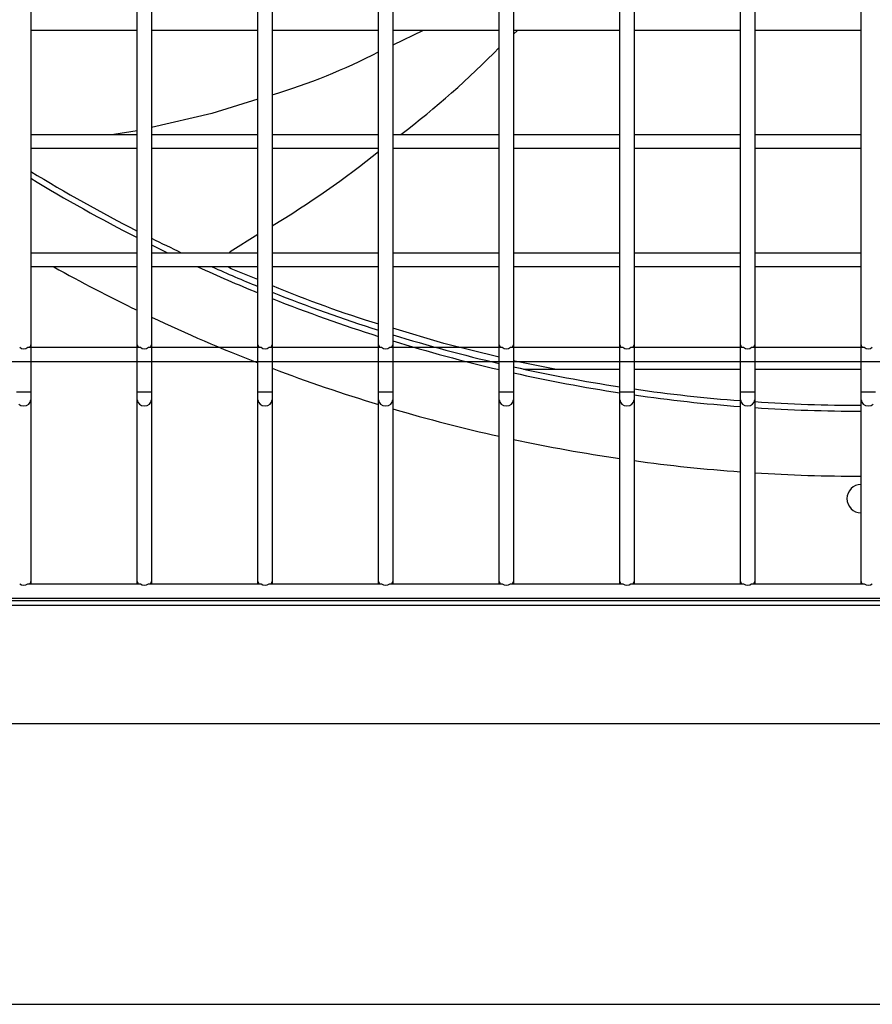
# Model space of a CAD drawing. Header units: millimetres. Extents: x 4 to 3534, y 14 to 98.
# Tile 32 of 161: x 17.5 to 17.68, y 58.142 to 58.35. Entities that reach past the tile are written whole.
import ezdxf

# ---------------------------------------------------------------- set-up
doc = ezdxf.new("R2010")
doc.units = ezdxf.units.MM
doc.header["$MEASUREMENT"] = 0
doc.layers.add('ARQ - EQUIPO CONDENSADORA', color=2, linetype='Continuous')
doc.layers.add('ARQ-DETALHES', color=7, linetype='Continuous')

msp = doc.modelspace()

# ---------------------------------------------------------------- linework, layer by layer
at = {"layer": 'ARQ - EQUIPO CONDENSADORA', "color": 7, "linetype": 'Continuous'}
for p, q in [((17.50210317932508, 58.37443013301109), (17.50210317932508, 58.34943013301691)), ((17.52460317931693, 58.3494295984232), (17.52460317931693, 58.37442959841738)), ((17.527603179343, 58.37443013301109), (17.527603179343, 58.34943013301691)), ((17.55010317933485, 58.3494295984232), (17.55010317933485, 58.37442959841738)), ((17.55310317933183, 58.37443013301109), (17.55310317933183, 58.34943013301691)), ((17.57560317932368, 58.3494295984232), (17.57560317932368, 58.37442959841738)), ((17.57860317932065, 58.37443013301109), (17.57860317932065, 58.34943013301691)), ((17.60110317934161, 58.3494295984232), (17.60110317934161, 58.37442959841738)), ((17.60410317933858, 58.37443013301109), (17.60410317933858, 58.34943013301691)), ((17.62660317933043, 58.3494295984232), (17.62660317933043, 58.37442959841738)), ((17.6296031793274, 58.37443013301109), (17.6296031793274, 58.34943013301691)), ((17.65210317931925, 58.3494295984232), (17.65210317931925, 58.37442959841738)), ((17.65510317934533, 58.37443013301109), (17.65510317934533, 58.34943013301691)), ((17.67760317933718, 58.3494295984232), (17.67760317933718, 58.37442959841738)), ((17.50210317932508, 58.34943013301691), (17.50210317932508, 58.32443013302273)), ((17.52460317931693, 58.32442959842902), (17.52460317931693, 58.3494295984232)), ((17.527603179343, 58.34943013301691), (17.527603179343, 58.32443013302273)), ((17.55010317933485, 58.32442959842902), (17.55010317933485, 58.3494295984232)), ((17.55310317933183, 58.34943013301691), (17.55310317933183, 58.32443013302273)), ((17.57560317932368, 58.32442959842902), (17.57560317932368, 58.3494295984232)), ((17.57860317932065, 58.34943013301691), (17.57860317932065, 58.32443013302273)), ((17.60110317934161, 58.32442959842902), (17.60110317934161, 58.3494295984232)), ((17.60410317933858, 58.34943013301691), (17.60410317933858, 58.32443013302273)), ((17.62660317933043, 58.32442959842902), (17.62660317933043, 58.3494295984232)), ((17.6296031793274, 58.34943013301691), (17.6296031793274, 58.32443013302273)), ((17.65210317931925, 58.32442959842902), (17.65210317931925, 58.3494295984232)), ((17.65510317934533, 58.34943013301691), (17.65510317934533, 58.32443013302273)), ((17.67760317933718, 58.32442959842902), (17.67760317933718, 58.3494295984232)), ((17.52460317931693, 58.34793013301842), (17.50210317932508, 58.34793013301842)), ((17.55010317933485, 58.34793013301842), (17.527603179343, 58.34793013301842)), ((17.57560317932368, 58.34793013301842), (17.55310317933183, 58.34793013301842)), ((17.60110317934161, 58.34793013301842), (17.57860317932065, 58.34793013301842)), ((17.58502718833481, 58.34793013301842), (17.57860317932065, 58.3448279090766)), ((17.62660317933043, 58.34793013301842), (17.60410317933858, 58.34793013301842)), ((17.60496627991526, 58.34793013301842), (17.60410317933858, 58.34711390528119)), ((17.65210317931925, 58.34793013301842), (17.6296031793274, 58.34793013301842)), ((17.67760317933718, 58.34793013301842), (17.65510317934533, 58.34793013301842)), ((17.55010317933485, 58.33336038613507), (17.54036780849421, 58.3303374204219)), ((17.54036780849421, 58.3303374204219), (17.527603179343, 58.32738963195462)), ((17.52460317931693, 58.32671884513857), (17.51968067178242, 58.32593013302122)), ((17.50210317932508, 58.32593013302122), (17.52460317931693, 58.32593013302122)), ((17.527603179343, 58.32593013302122), (17.55010317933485, 58.32593013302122)), ((17.55310317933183, 58.32593013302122), (17.57560317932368, 58.32593013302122)), ((17.57860317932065, 58.32593013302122), (17.60110317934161, 58.32593013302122)), ((17.60410317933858, 58.32593013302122), (17.62660317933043, 58.32593013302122)), ((17.6296031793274, 58.32593013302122), (17.65210317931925, 58.32593013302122)), ((17.65510317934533, 58.32593013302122), (17.67760317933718, 58.32593013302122)), ((17.50210317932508, 58.32443013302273), (17.50210317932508, 58.299430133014)), ((17.52460317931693, 58.32293013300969), (17.50210317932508, 58.32293013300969)), ((17.52460317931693, 58.29942959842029), (17.52460317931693, 58.32442959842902)), ((17.527603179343, 58.32443013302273), (17.527603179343, 58.299430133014)), ((17.55010317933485, 58.32293013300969), (17.527603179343, 58.32293013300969)), ((17.55010317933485, 58.29942959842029), (17.55010317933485, 58.32442959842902)), ((17.55310317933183, 58.32443013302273), (17.55310317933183, 58.299430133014)), ((17.57560317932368, 58.32293013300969), (17.55310317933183, 58.32293013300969)), ((17.57560317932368, 58.29942959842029), (17.57560317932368, 58.32442959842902)), ((17.57860317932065, 58.32443013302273), (17.57860317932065, 58.299430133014)), ((17.60110317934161, 58.32293013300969), (17.57860317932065, 58.32293013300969)), ((17.60110317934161, 58.29942959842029), (17.60110317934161, 58.32442959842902)), ((17.60410317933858, 58.32443013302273), (17.60410317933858, 58.299430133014)), ((17.62660317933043, 58.32293013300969), (17.60410317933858, 58.32293013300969)), ((17.62660317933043, 58.29942959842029), (17.62660317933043, 58.32442959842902)), ((17.6296031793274, 58.32443013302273), (17.6296031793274, 58.299430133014)), ((17.65210317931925, 58.32293013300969), (17.6296031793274, 58.32293013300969)), ((17.65210317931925, 58.29942959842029), (17.65210317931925, 58.32442959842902)), ((17.65510317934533, 58.32443013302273), (17.65510317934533, 58.299430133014)), ((17.67760317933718, 58.32293013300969), (17.65510317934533, 58.32293013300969)), ((17.67760317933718, 58.29942959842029), (17.67760317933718, 58.32442959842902)), ((17.55010317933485, 58.30473849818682), (17.54422326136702, 58.30109702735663)), ((17.50210317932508, 58.30093013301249), (17.52460317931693, 58.30093013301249)), ((17.527603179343, 58.30093013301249), (17.55010317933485, 58.30093013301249)), ((17.54400076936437, 58.30093013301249), (17.54422326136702, 58.30109702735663)), ((17.55310317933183, 58.30093013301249), (17.57560317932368, 58.30093013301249)), ((17.57860317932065, 58.30093013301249), (17.60110317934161, 58.30093013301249)), ((17.60410317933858, 58.30093013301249), (17.62660317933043, 58.30093013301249)), ((17.6296031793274, 58.30093013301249), (17.65210317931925, 58.30093013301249)), ((17.65510317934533, 58.30093013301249), (17.67760317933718, 58.30093013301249)), ((17.50210317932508, 58.299430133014), (17.50210317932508, 58.27148050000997)), ((17.52460317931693, 58.29793013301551), (17.50210317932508, 58.29793013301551)), ((17.52460317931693, 58.27148050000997), (17.52460317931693, 58.29942959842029)), ((17.527603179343, 58.299430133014), (17.527603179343, 58.27148050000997)), ((17.55010317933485, 58.29793013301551), (17.527603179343, 58.29793013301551)), ((17.54388984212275, 58.29788960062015), (17.54385777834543, 58.29793013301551)), ((17.54443853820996, 58.29753576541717), (17.54388984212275, 58.29788960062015)), ((17.55010317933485, 58.29524031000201), (17.54443853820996, 58.29753576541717)), ((17.55010317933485, 58.27148050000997), (17.55010317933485, 58.29942959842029)), ((17.55310317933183, 58.299430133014), (17.55310317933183, 58.27148050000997)), ((17.57560317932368, 58.29793013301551), (17.55310317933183, 58.29793013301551)), ((17.57560317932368, 58.27148050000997), (17.57560317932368, 58.29942959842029)), ((17.57860317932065, 58.299430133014), (17.57860317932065, 58.27148050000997)), ((17.60110317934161, 58.29793013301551), (17.57860317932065, 58.29793013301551)), ((17.60110317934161, 58.27148050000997), (17.60110317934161, 58.29942959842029)), ((17.60410317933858, 58.299430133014), (17.60410317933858, 58.27148050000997)), ((17.62660317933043, 58.29793013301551), (17.60410317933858, 58.29793013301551)), ((17.62660317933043, 58.27148050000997), (17.62660317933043, 58.29942959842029)), ((17.6296031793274, 58.299430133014), (17.6296031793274, 58.27148050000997)), ((17.65210317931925, 58.29793013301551), (17.6296031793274, 58.29793013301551)), ((17.65210317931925, 58.27148050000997), (17.65210317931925, 58.29942959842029)), ((17.65510317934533, 58.299430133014), (17.65510317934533, 58.27148050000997)), ((17.67760317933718, 58.29793013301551), (17.65510317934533, 58.29793013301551)), ((17.67760317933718, 58.27148050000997), (17.67760317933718, 58.29942959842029)), ((17.58936196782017, 58.28176196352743), (17.57860317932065, 58.28497577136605)), ((17.50145263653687, 58.28093013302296), (17.52525372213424, 58.28093013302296)), ((17.50210317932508, 58.28143013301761), (17.50210317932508, 58.28093013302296)), ((17.52460317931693, 58.28093013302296), (17.52460317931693, 58.28143013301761)), ((17.52695263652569, 58.28093013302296), (17.55075372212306, 58.28093013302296)), ((17.527603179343, 58.28143013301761), (17.527603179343, 58.28093013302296)), ((17.55010317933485, 58.28093013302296), (17.55010317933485, 58.28143013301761)), ((17.55245263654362, 58.28093013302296), (17.57625372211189, 58.28093013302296)), ((17.55310317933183, 58.28143013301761), (17.55310317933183, 58.28093013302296)), ((17.57560317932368, 58.28093013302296), (17.57560317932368, 58.28143013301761)), ((17.57795263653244, 58.28093013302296), (17.60175372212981, 58.28093013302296)), ((17.57860317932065, 58.28143013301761), (17.57860317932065, 58.28093013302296)), ((17.60110317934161, 58.27884695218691), (17.58936196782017, 58.28176196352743)), ((17.60110317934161, 58.27884695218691), (17.58936196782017, 58.28176196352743)), ((17.60110317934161, 58.28093013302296), (17.60110317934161, 58.28143013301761)), ((17.60345263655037, 58.28093013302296), (17.62725372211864, 58.28093013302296)), ((17.60410317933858, 58.28143013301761), (17.60410317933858, 58.28093013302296)), ((17.62660317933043, 58.28093013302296), (17.62660317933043, 58.28143013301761)), ((17.6289526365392, 58.28093013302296), (17.65275372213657, 58.28093013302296)), ((17.6296031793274, 58.28143013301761), (17.6296031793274, 58.28093013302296)), ((17.65210317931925, 58.28093013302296), (17.65210317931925, 58.28143013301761)), ((17.65445263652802, 58.28093013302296), (17.67825372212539, 58.28093013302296)), ((17.65510317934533, 58.28143013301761), (17.65510317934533, 58.28093013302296)), ((17.67760317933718, 58.28093013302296), (17.67760317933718, 58.28143013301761)), ((17.3006031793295, 58.27793013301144), (17.98510317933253, 58.27793013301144)), ((17.60441414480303, 58.27802493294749), (17.60410317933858, 58.27810213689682)), ((17.60441414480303, 58.27802493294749), (17.60410317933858, 58.27810213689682)), ((17.612869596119, 58.27633613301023), (17.60441414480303, 58.27802493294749)), ((17.612869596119, 58.27633613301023), (17.60441414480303, 58.27802493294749)), ((17.60626422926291, 58.27633613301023), (17.62660317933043, 58.27633613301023)), ((17.60626422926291, 58.27633613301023), (17.62660317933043, 58.27633613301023)), ((17.6296031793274, 58.27633613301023), (17.65210317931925, 58.27633613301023)), ((17.6296031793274, 58.27633613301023), (17.65210317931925, 58.27633613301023)), ((17.65510317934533, 58.27633613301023), (17.67760317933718, 58.27633613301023)), ((17.65510317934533, 58.27633613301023), (17.67760317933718, 58.27633613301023)), ((17.4991031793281, 58.27148050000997), (17.50060317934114, 58.27148050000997)), ((17.4991031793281, 58.27148050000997), (17.50060317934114, 58.27148050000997)), ((17.50060317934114, 58.27148050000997), (17.50210317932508, 58.27148050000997)), ((17.50060317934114, 58.27148050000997), (17.50210317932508, 58.27148050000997)), ((17.50210317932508, 58.27148050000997), (17.50210317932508, 58.2698031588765)), ((17.50210317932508, 58.27148050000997), (17.50210317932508, 58.2698031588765)), ((17.52460317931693, 58.2698031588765), (17.52460317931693, 58.27148050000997)), ((17.52460317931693, 58.27148050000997), (17.52610317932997, 58.27148050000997)), ((17.52460317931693, 58.2698031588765), (17.52460317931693, 58.27148050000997)), ((17.52460317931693, 58.27148050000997), (17.52610317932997, 58.27148050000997)), ((17.52610317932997, 58.27148050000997), (17.527603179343, 58.27148050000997)), ((17.52610317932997, 58.27148050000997), (17.527603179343, 58.27148050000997)), ((17.527603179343, 58.27148050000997), (17.527603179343, 58.2698031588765)), ((17.527603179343, 58.27148050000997), (17.527603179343, 58.2698031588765)), ((17.55010317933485, 58.2698031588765), (17.55010317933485, 58.27148050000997)), ((17.55010317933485, 58.27148050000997), (17.55160317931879, 58.27148050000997)), ((17.55010317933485, 58.2698031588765), (17.55010317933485, 58.27148050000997)), ((17.55010317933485, 58.27148050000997), (17.55160317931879, 58.27148050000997)), ((17.55160317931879, 58.27148050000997), (17.55310317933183, 58.27148050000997)), ((17.55160317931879, 58.27148050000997), (17.55310317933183, 58.27148050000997)), ((17.55310317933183, 58.27148050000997), (17.55310317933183, 58.2698031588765)), ((17.55310317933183, 58.27148050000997), (17.55310317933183, 58.2698031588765)), ((17.57560317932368, 58.2698031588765), (17.57560317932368, 58.27148050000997)), ((17.57560317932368, 58.27148050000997), (17.57710317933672, 58.27148050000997)), ((17.57560317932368, 58.2698031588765), (17.57560317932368, 58.27148050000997)), ((17.57560317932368, 58.27148050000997), (17.57710317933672, 58.27148050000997)), ((17.57710317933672, 58.27148050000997), (17.57860317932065, 58.27148050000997)), ((17.57710317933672, 58.27148050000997), (17.57860317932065, 58.27148050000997)), ((17.57860317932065, 58.27148050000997), (17.57860317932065, 58.2698031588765)), ((17.57860317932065, 58.27148050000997), (17.57860317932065, 58.2698031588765)), ((17.60110317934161, 58.2698031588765), (17.60110317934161, 58.27148050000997)), ((17.60110317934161, 58.27148050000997), (17.60260317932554, 58.27148050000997)), ((17.60110317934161, 58.2698031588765), (17.60110317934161, 58.27148050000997)), ((17.60110317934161, 58.27148050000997), (17.60260317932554, 58.27148050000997)), ((17.60260317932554, 58.27148050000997), (17.60410317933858, 58.27148050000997)), ((17.60260317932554, 58.27148050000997), (17.60410317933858, 58.27148050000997)), ((17.60410317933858, 58.27148050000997), (17.60410317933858, 58.2698031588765)), ((17.60410317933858, 58.27148050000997), (17.60410317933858, 58.2698031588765)), ((17.62660317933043, 58.2698031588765), (17.62660317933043, 58.27148050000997)), ((17.62660317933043, 58.27148050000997), (17.62810317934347, 58.27148050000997)), ((17.62660317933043, 58.2698031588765), (17.62660317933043, 58.27148050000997)), ((17.62660317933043, 58.27148050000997), (17.62810317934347, 58.27148050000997)), ((17.62810317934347, 58.27148050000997), (17.6296031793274, 58.27148050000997)), ((17.62810317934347, 58.27148050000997), (17.6296031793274, 58.27148050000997)), ((17.6296031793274, 58.27148050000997), (17.6296031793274, 58.2698031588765)), ((17.6296031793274, 58.27148050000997), (17.6296031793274, 58.2698031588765)), ((17.65210317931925, 58.2698031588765), (17.65210317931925, 58.27148050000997)), ((17.65210317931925, 58.27148050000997), (17.65360317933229, 58.27148050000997)), ((17.65210317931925, 58.2698031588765), (17.65210317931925, 58.27148050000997)), ((17.65210317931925, 58.27148050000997), (17.65360317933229, 58.27148050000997)), ((17.65360317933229, 58.27148050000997), (17.65510317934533, 58.27148050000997)), ((17.65360317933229, 58.27148050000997), (17.65510317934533, 58.27148050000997)), ((17.65510317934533, 58.27148050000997), (17.65510317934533, 58.2698031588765)), ((17.65510317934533, 58.27148050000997), (17.65510317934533, 58.2698031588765)), ((17.67760317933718, 58.2698031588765), (17.67760317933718, 58.27148050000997)), ((17.67760317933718, 58.27148050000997), (17.67910317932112, 58.27148050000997)), ((17.67760317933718, 58.2698031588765), (17.67760317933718, 58.27148050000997)), ((17.67760317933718, 58.27148050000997), (17.67910317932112, 58.27148050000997)), ((17.67910317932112, 58.27148050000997), (17.68060317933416, 58.27148050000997)), ((17.67910317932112, 58.27148050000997), (17.68060317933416, 58.27148050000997)), ((17.49954251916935, 58.26891361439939), (17.50002915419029, 58.26864091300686)), ((17.49954251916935, 58.26891361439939), (17.50002915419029, 58.26864091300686)), ((17.50002915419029, 58.26864091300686), (17.50060317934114, 58.26854515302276)), ((17.50002915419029, 58.26864091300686), (17.50060317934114, 58.26854515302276)), ((17.50060317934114, 58.26854515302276), (17.501177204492, 58.26864091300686)), ((17.50060317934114, 58.26854515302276), (17.501177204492, 58.26864091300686)), ((17.501177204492, 58.26864091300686), (17.50166383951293, 58.26891361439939)), ((17.501177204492, 58.26864091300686), (17.50166383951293, 58.26891361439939)), ((17.50166383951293, 58.26891361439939), (17.50198899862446, 58.26932174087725)), ((17.50166383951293, 58.26891361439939), (17.50198899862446, 58.26932174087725)), ((17.50198899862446, 58.26932174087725), (17.50210317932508, 58.2698031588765)), ((17.50198899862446, 58.26932174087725), (17.50210317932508, 58.2698031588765)), ((17.50210317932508, 58.2698031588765), (17.50210317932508, 58.2314301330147)), ((17.50210317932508, 58.2698031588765), (17.50210317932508, 58.2314301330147)), ((17.52460317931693, 58.2314301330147), (17.52460317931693, 58.2698031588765)), ((17.52460317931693, 58.2698031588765), (17.52471736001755, 58.26932174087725)), ((17.52460317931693, 58.2314301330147), (17.52460317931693, 58.2698031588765)), ((17.52460317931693, 58.2698031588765), (17.52471736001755, 58.26932174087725)), ((17.52471736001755, 58.26932174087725), (17.52504251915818, 58.26891361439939)), ((17.52471736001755, 58.26932174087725), (17.52504251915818, 58.26891361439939)), ((17.52504251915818, 58.26891361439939), (17.52552915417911, 58.26864091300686)), ((17.52504251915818, 58.26891361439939), (17.52552915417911, 58.26864091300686)), ((17.52552915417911, 58.26864091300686), (17.52610317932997, 58.26854515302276)), ((17.52552915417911, 58.26864091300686), (17.52610317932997, 58.26854515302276)), ((17.52610317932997, 58.26854515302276), (17.52667720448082, 58.26864091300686)), ((17.52610317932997, 58.26854515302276), (17.52667720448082, 58.26864091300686)), ((17.52667720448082, 58.26864091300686), (17.52716383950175, 58.26891361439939)), ((17.52667720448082, 58.26864091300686), (17.52716383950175, 58.26891361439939)), ((17.52716383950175, 58.26891361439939), (17.52748899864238, 58.26932174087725)), ((17.52716383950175, 58.26891361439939), (17.52748899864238, 58.26932174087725)), ((17.52748899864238, 58.26932174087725), (17.527603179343, 58.2698031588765)), ((17.52748899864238, 58.26932174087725), (17.527603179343, 58.2698031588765)), ((17.527603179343, 58.2698031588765), (17.527603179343, 58.2314301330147)), ((17.527603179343, 58.2698031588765), (17.527603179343, 58.2314301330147)), ((17.55010317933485, 58.2314301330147), (17.55010317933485, 58.2698031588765)), ((17.55010317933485, 58.2698031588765), (17.55021736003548, 58.26932174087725)), ((17.55010317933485, 58.2314301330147), (17.55010317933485, 58.2698031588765)), ((17.55010317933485, 58.2698031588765), (17.55021736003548, 58.26932174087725)), ((17.55021736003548, 58.26932174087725), (17.550542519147, 58.26891361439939)), ((17.55021736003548, 58.26932174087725), (17.550542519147, 58.26891361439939)), ((17.550542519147, 58.26891361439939), (17.55102915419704, 58.26864091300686)), ((17.550542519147, 58.26891361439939), (17.55102915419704, 58.26864091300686)), ((17.55102915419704, 58.26864091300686), (17.55160317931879, 58.26854515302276)), ((17.55102915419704, 58.26864091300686), (17.55160317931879, 58.26854515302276)), ((17.55160317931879, 58.26854515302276), (17.55217720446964, 58.26864091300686)), ((17.55160317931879, 58.26854515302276), (17.55217720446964, 58.26864091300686)), ((17.55217720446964, 58.26864091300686), (17.55266383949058, 58.26891361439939)), ((17.55217720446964, 58.26864091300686), (17.55266383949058, 58.26891361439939)), ((17.55266383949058, 58.26891361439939), (17.55298899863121, 58.26932174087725)), ((17.55266383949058, 58.26891361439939), (17.55298899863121, 58.26932174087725)), ((17.55298899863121, 58.26932174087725), (17.55310317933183, 58.2698031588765)), ((17.55298899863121, 58.26932174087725), (17.55310317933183, 58.2698031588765)), ((17.55310317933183, 58.2698031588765), (17.55310317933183, 58.2314301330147)), ((17.55310317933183, 58.2698031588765), (17.55310317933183, 58.2314301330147)), ((17.57560317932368, 58.2314301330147), (17.57560317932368, 58.2698031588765)), ((17.57560317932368, 58.2698031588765), (17.5757173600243, 58.26932174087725)), ((17.57560317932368, 58.2314301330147), (17.57560317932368, 58.2698031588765)), ((17.57560317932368, 58.2698031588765), (17.5757173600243, 58.26932174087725)), ((17.5757173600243, 58.26932174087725), (17.57604251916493, 58.26891361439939)), ((17.5757173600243, 58.26932174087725), (17.57604251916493, 58.26891361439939)), ((17.57604251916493, 58.26891361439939), (17.57652915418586, 58.26864091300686)), ((17.57604251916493, 58.26891361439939), (17.57652915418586, 58.26864091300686)), ((17.57652915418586, 58.26864091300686), (17.57710317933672, 58.26854515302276)), ((17.57652915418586, 58.26864091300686), (17.57710317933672, 58.26854515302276)), ((17.57710317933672, 58.26854515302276), (17.57767720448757, 58.26864091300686)), ((17.57710317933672, 58.26854515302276), (17.57767720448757, 58.26864091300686)), ((17.57767720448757, 58.26864091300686), (17.57816383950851, 58.26891361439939)), ((17.57767720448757, 58.26864091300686), (17.57816383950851, 58.26891361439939)), ((17.57816383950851, 58.26891361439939), (17.57848899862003, 58.26932174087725)), ((17.57816383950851, 58.26891361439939), (17.57848899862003, 58.26932174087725)), ((17.57848899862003, 58.26932174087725), (17.57860317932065, 58.2698031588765)), ((17.57848899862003, 58.26932174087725), (17.57860317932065, 58.2698031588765)), ((17.57860317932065, 58.2698031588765), (17.57860317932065, 58.2314301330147)), ((17.57860317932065, 58.2698031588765), (17.57860317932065, 58.2314301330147)), ((17.60110317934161, 58.2314301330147), (17.60110317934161, 58.2698031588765)), ((17.60110317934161, 58.2698031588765), (17.60121736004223, 58.26932174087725)), ((17.60110317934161, 58.2314301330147), (17.60110317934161, 58.2698031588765)), ((17.60110317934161, 58.2698031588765), (17.60121736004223, 58.26932174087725)), ((17.60121736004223, 58.26932174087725), (17.60154251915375, 58.26891361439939)), ((17.60121736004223, 58.26932174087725), (17.60154251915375, 58.26891361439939)), ((17.60154251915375, 58.26891361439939), (17.60202915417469, 58.26864091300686)), ((17.60154251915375, 58.26891361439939), (17.60202915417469, 58.26864091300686)), ((17.60202915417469, 58.26864091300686), (17.60260317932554, 58.26854515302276)), ((17.60202915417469, 58.26864091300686), (17.60260317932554, 58.26854515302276)), ((17.60260317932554, 58.26854515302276), (17.6031772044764, 58.26864091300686)), ((17.60260317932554, 58.26854515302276), (17.6031772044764, 58.26864091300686)), ((17.6031772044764, 58.26864091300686), (17.60366383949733, 58.26891361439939)), ((17.6031772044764, 58.26864091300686), (17.60366383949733, 58.26891361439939)), ((17.60366383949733, 58.26891361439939), (17.60398899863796, 58.26932174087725)), ((17.60366383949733, 58.26891361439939), (17.60398899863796, 58.26932174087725)), ((17.60398899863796, 58.26932174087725), (17.60410317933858, 58.2698031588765)), ((17.60398899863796, 58.26932174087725), (17.60410317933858, 58.2698031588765)), ((17.60410317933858, 58.2698031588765), (17.60410317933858, 58.2314301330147)), ((17.60410317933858, 58.2698031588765), (17.60410317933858, 58.2314301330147)), ((17.62660317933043, 58.2314301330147), (17.62660317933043, 58.2698031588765)), ((17.62660317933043, 58.2698031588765), (17.62671736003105, 58.26932174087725)), ((17.62660317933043, 58.2314301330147), (17.62660317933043, 58.2698031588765)), ((17.62660317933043, 58.2698031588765), (17.62671736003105, 58.26932174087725)), ((17.62671736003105, 58.26932174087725), (17.62704251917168, 58.26891361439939)), ((17.62671736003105, 58.26932174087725), (17.62704251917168, 58.26891361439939)), ((17.62704251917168, 58.26891361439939), (17.62752915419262, 58.26864091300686)), ((17.62704251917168, 58.26891361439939), (17.62752915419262, 58.26864091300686)), ((17.62752915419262, 58.26864091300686), (17.62810317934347, 58.26854515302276)), ((17.62752915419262, 58.26864091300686), (17.62810317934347, 58.26854515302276)), ((17.62810317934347, 58.26854515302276), (17.62867720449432, 58.26864091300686)), ((17.62810317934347, 58.26854515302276), (17.62867720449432, 58.26864091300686)), ((17.62867720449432, 58.26864091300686), (17.62916383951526, 58.26891361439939)), ((17.62867720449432, 58.26864091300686), (17.62916383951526, 58.26891361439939)), ((17.62916383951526, 58.26891361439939), (17.62948899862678, 58.26932174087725)), ((17.62916383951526, 58.26891361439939), (17.62948899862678, 58.26932174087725)), ((17.62948899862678, 58.26932174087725), (17.6296031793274, 58.2698031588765)), ((17.62948899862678, 58.26932174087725), (17.6296031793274, 58.2698031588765)), ((17.6296031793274, 58.2698031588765), (17.6296031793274, 58.2314301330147)), ((17.6296031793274, 58.2698031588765), (17.6296031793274, 58.2314301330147)), ((17.65210317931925, 58.2314301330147), (17.65210317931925, 58.2698031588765)), ((17.65210317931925, 58.2698031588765), (17.65221736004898, 58.26932174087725)), ((17.65210317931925, 58.2314301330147), (17.65210317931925, 58.2698031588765)), ((17.65210317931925, 58.2698031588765), (17.65221736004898, 58.26932174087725)), ((17.65221736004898, 58.26932174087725), (17.65254251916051, 58.26891361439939)), ((17.65221736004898, 58.26932174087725), (17.65254251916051, 58.26891361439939)), ((17.65254251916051, 58.26891361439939), (17.65302915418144, 58.26864091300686)), ((17.65254251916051, 58.26891361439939), (17.65302915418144, 58.26864091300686)), ((17.65302915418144, 58.26864091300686), (17.65360317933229, 58.26854515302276)), ((17.65302915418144, 58.26864091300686), (17.65360317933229, 58.26854515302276)), ((17.65360317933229, 58.26854515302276), (17.65417720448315, 58.26864091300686)), ((17.65360317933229, 58.26854515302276), (17.65417720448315, 58.26864091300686)), ((17.65417720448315, 58.26864091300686), (17.65466383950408, 58.26891361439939)), ((17.65417720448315, 58.26864091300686), (17.65466383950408, 58.26891361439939)), ((17.65466383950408, 58.26891361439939), (17.65498899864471, 58.26932174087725)), ((17.65466383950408, 58.26891361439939), (17.65498899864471, 58.26932174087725)), ((17.65498899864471, 58.26932174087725), (17.65510317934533, 58.2698031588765)), ((17.65498899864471, 58.26932174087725), (17.65510317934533, 58.2698031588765)), ((17.65510317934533, 58.2698031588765), (17.65510317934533, 58.2314301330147)), ((17.65510317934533, 58.2698031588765), (17.65510317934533, 58.2314301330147)), ((17.67760317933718, 58.2314301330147), (17.67760317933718, 58.2698031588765)), ((17.67760317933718, 58.2698031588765), (17.6777173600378, 58.26932174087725)), ((17.67760317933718, 58.2314301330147), (17.67760317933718, 58.2698031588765)), ((17.67760317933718, 58.2698031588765), (17.6777173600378, 58.26932174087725)), ((17.6777173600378, 58.26932174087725), (17.67804251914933, 58.26891361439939)), ((17.6777173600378, 58.26932174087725), (17.67804251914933, 58.26891361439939)), ((17.67804251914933, 58.26891361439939), (17.67852915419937, 58.26864091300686)), ((17.67804251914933, 58.26891361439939), (17.67852915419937, 58.26864091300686)), ((17.67852915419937, 58.26864091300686), (17.67910317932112, 58.26854515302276)), ((17.67852915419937, 58.26864091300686), (17.67910317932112, 58.26854515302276)), ((17.67910317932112, 58.26854515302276), (17.67967720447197, 58.26864091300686)), ((17.67910317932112, 58.26854515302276), (17.67967720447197, 58.26864091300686)), ((17.67967720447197, 58.26864091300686), (17.68016383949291, 58.26891361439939)), ((17.67967720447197, 58.26864091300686), (17.68016383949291, 58.26891361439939)), ((17.50145263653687, 58.23093013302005), (17.52525372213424, 58.23093013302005)), ((17.50210317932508, 58.2314301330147), (17.50210317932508, 58.23093013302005)), ((17.52460317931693, 58.23093013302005), (17.52460317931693, 58.2314301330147)), ((17.52695263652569, 58.23093013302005), (17.55075372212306, 58.23093013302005)), ((17.527603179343, 58.2314301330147), (17.527603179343, 58.23093013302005)), ((17.55010317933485, 58.23093013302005), (17.55010317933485, 58.2314301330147)), ((17.55245263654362, 58.23093013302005), (17.57625372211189, 58.23093013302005)), ((17.55310317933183, 58.2314301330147), (17.55310317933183, 58.23093013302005)), ((17.57560317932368, 58.23093013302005), (17.57560317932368, 58.2314301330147)), ((17.57795263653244, 58.23093013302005), (17.60175372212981, 58.23093013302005)), ((17.57860317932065, 58.2314301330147), (17.57860317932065, 58.23093013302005)), ((17.60110317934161, 58.23093013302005), (17.60110317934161, 58.2314301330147)), ((17.60345263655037, 58.23093013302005), (17.62725372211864, 58.23093013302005)), ((17.60410317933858, 58.2314301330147), (17.60410317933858, 58.23093013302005)), ((17.62660317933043, 58.23093013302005), (17.62660317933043, 58.2314301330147)), ((17.6289526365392, 58.23093013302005), (17.65275372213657, 58.23093013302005)), ((17.6296031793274, 58.2314301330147), (17.6296031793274, 58.23093013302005)), ((17.65210317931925, 58.23093013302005), (17.65210317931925, 58.2314301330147)), ((17.65445263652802, 58.23093013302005), (17.67825372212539, 58.23093013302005)), ((17.65510317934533, 58.2314301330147), (17.65510317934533, 58.23093013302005)), ((17.67760317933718, 58.23093013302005), (17.67760317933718, 58.2314301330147)), ((17.20185317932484, 58.22743013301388), (18.15335317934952, 58.22743013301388)), ((17.3006031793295, 58.22793013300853), (17.98510317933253, 58.22793013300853)), ((17.32905417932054, 58.22639013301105), (18.0270541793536, 58.22639013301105)), ((17.20700417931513, 58.20139013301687), (18.1491041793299, 58.20139013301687))]:
    msp.add_line(p, q, dxfattribs=at)
for centre, radius, start, end in [((17.51564146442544, 58.45944560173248), 0.1306400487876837, 286.6637946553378, 297.3215775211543), ((17.4652134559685, 58.47722551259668), 0.1901088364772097, 307.2657486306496, 315.6267794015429), ((17.44635787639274, 58.48339916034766), 0.2065278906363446, 301.1216335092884, 308.7409824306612), ((17.6776041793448, 58.60493113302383), 0.3362500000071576, 238.5377916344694, 242.9336784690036), ((17.6776041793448, 58.60493113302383), 0.3375000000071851, 238.6675497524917, 243.0420604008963), ((17.6776041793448, 58.60493113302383), 0.3362500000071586, 243.5062858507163, 244.7012929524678), ((17.6776041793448, 58.60493113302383), 0.3375000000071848, 243.6120105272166, 244.2559966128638), ((17.6776041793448, 58.60493113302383), 0.3512500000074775, 240.9296994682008, 244.1771552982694), ((17.6776041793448, 58.60493113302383), 0.3375000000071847, 245.4546278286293, 247.8037157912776), ((17.6776041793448, 58.60493113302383), 0.336250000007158, 245.9252624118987, 247.7167831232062), ((17.64348537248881, 58.50833852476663), 0.2325927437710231, 247.1334795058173, 253.0312544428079), ((17.6776041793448, 58.60493113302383), 0.3362500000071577, 248.2681497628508, 252.341154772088), ((17.6776041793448, 58.60493113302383), 0.3375000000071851, 248.3527088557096, 252.4086979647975), ((17.6776041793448, 58.60493113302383), 0.3512500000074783, 244.7195654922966, 248.7159304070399), ((17.6776041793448, 58.60493113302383), 0.3362500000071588, 252.8768330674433, 256.8493473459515), ((17.50060317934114, 58.28192034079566), 0.001304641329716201, 229.3751083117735, 310.6248917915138), ((17.5014792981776, 58.28147454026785), 0.0006254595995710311, 299.4935022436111, 355.9286087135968), ((17.52522706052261, 58.2814745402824), 0.0006254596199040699, 184.0713985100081, 240.5064972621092), ((17.52610317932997, 58.28192034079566), 0.001304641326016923, 229.375108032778, 310.6248917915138), ((17.52697929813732, 58.2814745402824), 0.0006254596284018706, 299.4935036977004, 355.9286077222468), ((17.55072706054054, 58.28147454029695), 0.0006254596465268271, 184.0713961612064, 240.5064956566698), ((17.55160317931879, 58.28192034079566), 0.001304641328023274, 229.3751082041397, 310.6248918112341), ((17.55247929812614, 58.28147454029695), 0.0006254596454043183, 299.4935045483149, 355.9286070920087), ((17.57622706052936, 58.2814745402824), 0.000625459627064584, 184.0713918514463, 240.5064963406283), ((17.57710317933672, 58.28192034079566), 0.001304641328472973, 229.3751081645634, 310.6248917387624), ((17.57797929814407, 58.28147454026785), 0.0006254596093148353, 299.4935027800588, 355.9286089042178), ((17.6776041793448, 58.60493113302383), 0.3375000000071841, 252.9421988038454, 256.8989221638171), ((17.6776041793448, 58.60493113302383), 0.3375000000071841, 252.9421988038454, 256.8989221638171), ((17.60172706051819, 58.28147454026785), 0.0006254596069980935, 184.0713911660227, 240.5064973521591), ((17.60260317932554, 58.28192034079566), 0.001304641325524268, 229.3751081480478, 310.6248919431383), ((17.6034792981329, 58.2814745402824), 0.0006254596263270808, 299.4935036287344, 355.9286082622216), ((17.62722706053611, 58.28147454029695), 0.0006254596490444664, 184.0713931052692, 240.5064952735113), ((17.62810317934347, 58.28192034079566), 0.001304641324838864, 229.3751081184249, 310.6248919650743), ((17.62897929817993, 58.2814745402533), 0.0006254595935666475, 299.4935020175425, 355.9286098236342), ((17.65272706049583, 58.28147454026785), 0.0006254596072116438, 184.0713909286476, 240.506497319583), ((17.65360317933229, 58.28192034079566), 0.001304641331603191, 229.375108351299, 310.6248916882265), ((17.65447929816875, 58.28147454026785), 0.0006254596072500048, 299.4935027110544, 355.9286094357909), ((17.67822706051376, 58.2814745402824), 0.0006254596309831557, 184.0713945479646, 240.5064963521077), ((17.67910317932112, 58.28192034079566), 0.001304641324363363, 229.3751080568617, 310.624891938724), ((17.6776041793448, 58.60493113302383), 0.3362500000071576, 257.3737499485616, 261.2759437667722), ((17.6776041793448, 58.60493113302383), 0.3362500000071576, 257.3737499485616, 261.2759437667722), ((17.6776041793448, 58.60493113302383), 0.3512500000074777, 249.2401837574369, 253.1184359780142), ((17.6776041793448, 58.60493113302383), 0.3512500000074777, 249.2401837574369, 253.1184359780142), ((17.6776041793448, 58.60493113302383), 0.3375000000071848, 257.4212814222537, 261.3085057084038), ((17.6776041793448, 58.60493113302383), 0.3375000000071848, 257.4212814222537, 261.3085057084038), ((17.6776041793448, 58.60493113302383), 0.3362500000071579, 261.7927657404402, 265.6505459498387), ((17.6776041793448, 58.60493113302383), 0.3362500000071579, 261.7927657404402, 265.6505459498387), ((17.6776041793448, 58.60493113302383), 0.3375000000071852, 261.8233713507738, 265.6666858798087), ((17.6776041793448, 58.60493113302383), 0.3375000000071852, 261.8233713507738, 265.6666858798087), ((17.6776041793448, 58.60493113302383), 0.336250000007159, 266.1630440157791, 270), ((17.6776041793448, 58.60493113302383), 0.336250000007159, 266.1630440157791, 270), ((17.6776041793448, 58.60493113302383), 0.3512500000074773, 253.6291485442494, 257.4203597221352), ((17.6776041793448, 58.60493113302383), 0.3512500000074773, 253.6291485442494, 257.4203597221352), ((17.6776041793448, 58.60493113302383), 0.3375000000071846, 266.1772761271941, 270), ((17.6776041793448, 58.60493113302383), 0.3375000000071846, 266.1772761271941, 270), ((17.6776041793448, 58.60493113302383), 0.3512500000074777, 257.9212728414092, 261.6512215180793), ((17.6776041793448, 58.60493113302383), 0.3512500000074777, 257.9212728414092, 261.6512215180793), ((17.6776041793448, 58.60493113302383), 0.3512500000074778, 262.1455152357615, 265.8366227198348), ((17.6776041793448, 58.60493113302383), 0.3512500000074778, 262.1455152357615, 265.8366227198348), ((17.6776041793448, 58.60493113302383), 0.3512500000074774, 266.327129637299, 269.9998368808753), ((17.6776041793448, 58.60493113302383), 0.3512500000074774, 266.327129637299, 269.9998368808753), ((17.6776041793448, 58.24893113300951), 0.003000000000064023, 90.01909859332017, 269.9809014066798), ((17.6776041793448, 58.24893113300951), 0.003000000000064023, 90.01909859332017, 269.9809014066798), ((17.50060317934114, 58.23192034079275), 0.001304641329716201, 229.3751083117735, 310.6248917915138), ((17.5014792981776, 58.23147454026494), 0.0006254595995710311, 299.4935022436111, 355.9286087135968), ((17.52522706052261, 58.23147454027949), 0.0006254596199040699, 184.0713985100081, 240.5064972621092), ((17.52610317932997, 58.23192034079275), 0.001304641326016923, 229.375108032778, 310.6248917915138), ((17.52697929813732, 58.23147454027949), 0.0006254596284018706, 299.4935036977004, 355.9286077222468), ((17.55072706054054, 58.23147454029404), 0.0006254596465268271, 184.0713961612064, 240.5064956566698), ((17.55160317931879, 58.23192034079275), 0.001304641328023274, 229.3751082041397, 310.6248918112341), ((17.55247929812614, 58.23147454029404), 0.0006254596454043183, 299.4935045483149, 355.9286070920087), ((17.57622706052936, 58.23147454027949), 0.000625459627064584, 184.0713918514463, 240.5064963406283), ((17.57710317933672, 58.23192034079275), 0.001304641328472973, 229.3751081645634, 310.6248917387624), ((17.57797929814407, 58.23147454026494), 0.0006254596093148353, 299.4935027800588, 355.9286089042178), ((17.60172706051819, 58.23147454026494), 0.0006254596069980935, 184.0713911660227, 240.5064973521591), ((17.60260317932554, 58.23192034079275), 0.001304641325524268, 229.3751081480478, 310.6248919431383), ((17.6034792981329, 58.23147454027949), 0.0006254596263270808, 299.4935036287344, 355.9286082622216), ((17.62722706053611, 58.23147454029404), 0.0006254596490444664, 184.0713931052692, 240.5064952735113), ((17.62810317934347, 58.23192034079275), 0.001304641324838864, 229.3751081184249, 310.6248919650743), ((17.62897929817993, 58.23147454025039), 0.0006254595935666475, 299.4935020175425, 355.9286098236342), ((17.65272706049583, 58.23147454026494), 0.0006254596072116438, 184.0713909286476, 240.506497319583), ((17.65360317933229, 58.23192034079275), 0.001304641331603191, 229.375108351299, 310.6248916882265), ((17.65447929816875, 58.23147454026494), 0.0006254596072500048, 299.4935027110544, 355.9286094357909), ((17.67822706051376, 58.23147454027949), 0.0006254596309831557, 184.0713945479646, 240.5064963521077), ((17.67910317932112, 58.23192034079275), 0.001304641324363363, 229.3751080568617, 310.624891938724)]:
    msp.add_arc(centre, radius, start, end, dxfattribs=at)
at = {"layer": 'ARQ-DETALHES', "color": 7}
msp.add_line((17.13115480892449, 58.1420421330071), (21.68819659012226, 58.1420421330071), dxfattribs=at)

doc.saveas('drawing.dxf')
